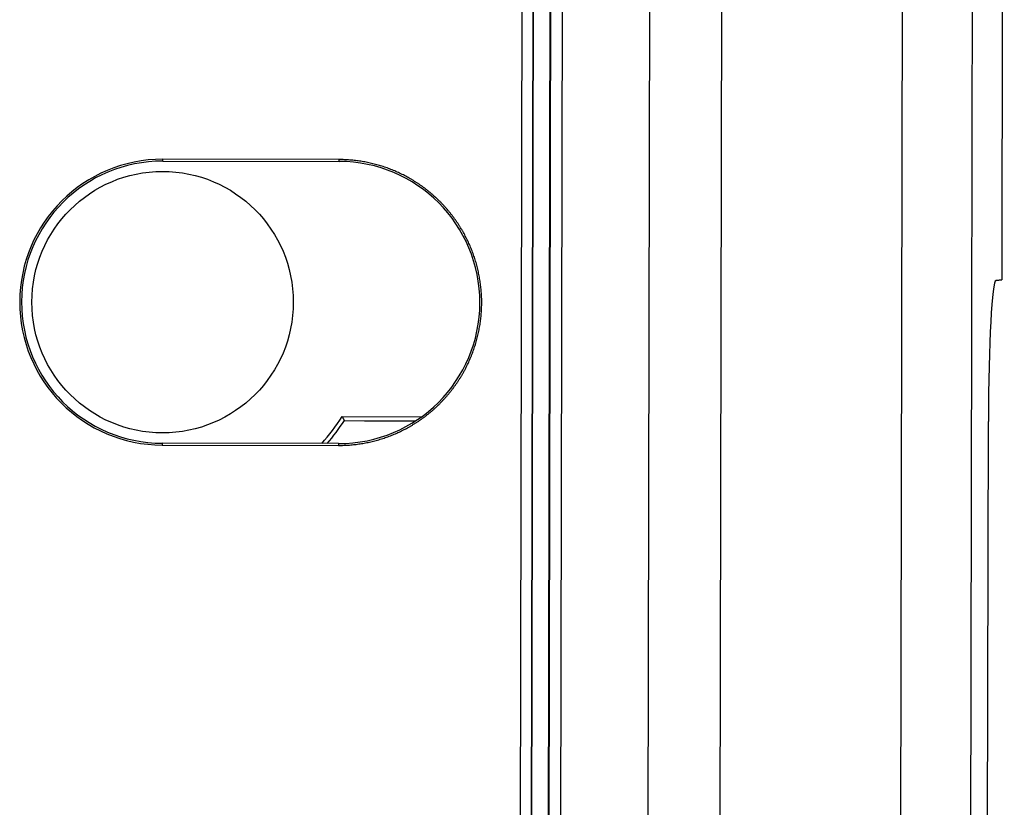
# Model space of a CAD drawing. Header units: millimetres. Extents: x 40090 to 187415, y -53271 to 40260.
# Tile 232 of 256: x 127156 to 127184, y 14143 to 14165. Entities that reach past the tile are written whole.
import ezdxf

# ---------------------------------------------------------------- set-up
doc = ezdxf.new("R2010")
doc.units = ezdxf.units.MM
doc.layers.add('AVM_projektor', color=6, linetype='Continuous')

# ---------------------------------------------------------------- blocks, each defined once
blk = doc.blocks.new('PT-FW430-bottom')
for p, q in [((-213.003, 322.967), (-174.378, 322.967)), ((-174.378, 322.967), (-174.364, 322.806)), ((-174.364, 322.806), (-174.378, 322.967)), ((170.364, 322.598), (-170.364, 322.598)), ((-197.924, 320.125), (95.719, 320.125)), ((95.669, 315.011), (-194.374, 315.011)), ((95.287, 312.974), (-193.722, 312.974)), ((-192.893, 310.484), (82.395, 310.484)), ((82.095, 310.161), (-192.663, 310.161)), ((-192.64, 310.132), (82.065, 310.132)), ((-192.295, 309.66), (81.893, 309.66)), ((-192.29, 309.652), (81.886, 309.652)), ((81.586, 309.353), (-192.079, 309.353)), ((-170.465, 304.266), (-170.465, 306.52)), ((-170.35, 304.905), (-170.35, 306.353)), ((-170.35, 304.902), (-170.35, 306.352)), ((-170.35, 304.329), (-170.35, 304.905)), ((-170.35, 304.329), (-170.35, 304.902)), ((-177.7, 304.167), (-177.752, 304.167)), ((-177.752, 304.167), (-177.752, 299.167)), ((-177.7, 299.167), (-177.7, 304.167)), ((-169.7, 304.167), (-169.7, 299.167)), ((-169.7, 304.167), (-169.648, 304.167)), ((-169.648, 299.167), (-169.648, 304.167)), ((-177.7, 299.167), (-177.752, 299.167)), ((-169.7, 299.167), (-169.648, 299.167))]:
    blk.add_line(p, q)
blk.add_circle((-173.7, 299.167), 3.708)
blk.add_circle((-173.7, 299.167), 3.708)
for centre, radius, start, end in [((-173.7, 304.167), 4, 0, 180), ((-173.7, 299.167), 6.038, 48.5134, 57.6088), ((-173.7, 299.167), 6.038, 48.5134, 57.6088), ((-173.7, 299.167), 6.154, 49.4556, 57.0166), ((-173.7, 299.167), 6.154, 49.4556, 57.0166), ((-173.7, 299.167), 4.052, 180, 0), ((-173.7, 299.167), 4, 180, 0)]:
    blk.add_arc(centre, radius, start, end)
blk.add_ellipse((-170.349, 322.808), major_axis=(-4.015, -0.001), ratio=0.052188, start_param=0.004556, end_param=1.566998)
for points, start_tangent, end_tangent in [([(95.802, 322.122), (76.22, 322.122), (56.638, 322.122), (37.057, 322.122), (17.475, 322.122), (-2.107, 322.122), (-21.688, 322.122), (-41.27, 322.122), (-60.852, 322.122), (-80.434, 322.122), (-100.015, 322.122), (-119.597, 322.122), (-139.179, 322.122), (-158.76, 322.122), (-178.342, 322.122), (-197.924, 322.122)], (-1, 0), (-1, 0)), ([(-169.648, 304.167), (-169.648, 304.244), (-169.651, 304.321), (-169.654, 304.398), (-169.659, 304.475), (-169.666, 304.552), (-169.674, 304.629), (-169.684, 304.705), (-169.695, 304.782), (-169.707, 304.858), (-169.721, 304.934), (-169.736, 305.009), (-169.753, 305.085), (-169.771, 305.16), (-169.791, 305.234), (-169.812, 305.308), (-169.834, 305.382), (-169.858, 305.456), (-169.883, 305.529), (-169.91, 305.601), (-169.938, 305.673), (-169.967, 305.744), (-169.998, 305.815), (-170.03, 305.885), (-170.063, 305.955), (-170.098, 306.024), (-170.134, 306.092), (-170.171, 306.159), (-170.21, 306.226), (-170.25, 306.292), (-170.291, 306.358), (-170.333, 306.422), (-170.377, 306.486), (-170.422, 306.549), (-170.467, 306.611), (-170.515, 306.672), (-170.563, 306.732), (-170.612, 306.791), (-170.663, 306.85), (-170.714, 306.907), (-170.767, 306.963), (-170.821, 307.019), (-170.876, 307.073), (-170.932, 307.126), (-170.988, 307.178), (-171.046, 307.229), (-171.105, 307.279), (-171.165, 307.328), (-171.225, 307.376), (-171.287, 307.422), (-171.349, 307.468), (-171.413, 307.512), (-171.477, 307.555), (-171.542, 307.597), (-171.607, 307.637), (-171.674, 307.676), (-171.741, 307.714), (-171.809, 307.751), (-171.877, 307.786), (-171.947, 307.82), (-172.017, 307.853), (-172.087, 307.884), (-172.158, 307.914), (-172.23, 307.943), (-172.302, 307.97), (-172.375, 307.996), (-172.448, 308.021), (-172.521, 308.044), (-172.595, 308.066), (-172.67, 308.086), (-172.745, 308.105), (-172.82, 308.122), (-172.895, 308.138), (-172.971, 308.153), (-173.047, 308.166), (-173.123, 308.178), (-173.2, 308.188), (-173.276, 308.197), (-173.353, 308.204), (-173.43, 308.21), (-173.507, 308.215), (-173.584, 308.218), (-173.661, 308.219), (-173.739, 308.219), (-173.816, 308.218), (-173.893, 308.215), (-173.97, 308.21), (-174.047, 308.204), (-174.124, 308.197), (-174.2, 308.188), (-174.277, 308.178), (-174.353, 308.166), (-174.429, 308.153), (-174.505, 308.138), (-174.58, 308.122), (-174.655, 308.105), (-174.73, 308.086), (-174.805, 308.066), (-174.879, 308.044), (-174.952, 308.021), (-175.025, 307.996), (-175.098, 307.97), (-175.17, 307.943), (-175.242, 307.914), (-175.313, 307.884), (-175.383, 307.853), (-175.453, 307.82), (-175.523, 307.786), (-175.591, 307.751), (-175.659, 307.714), (-175.726, 307.676), (-175.793, 307.637), (-175.858, 307.597), (-175.923, 307.555), (-175.987, 307.512), (-176.051, 307.468), (-176.113, 307.422), (-176.175, 307.376), (-176.235, 307.328), (-176.295, 307.279), (-176.354, 307.229), (-176.412, 307.178), (-176.468, 307.126), (-176.524, 307.073), (-176.579, 307.019), (-176.633, 306.963), (-176.686, 306.907), (-176.737, 306.85), (-176.788, 306.791), (-176.837, 306.732), (-176.885, 306.672), (-176.933, 306.611), (-176.978, 306.549), (-177.023, 306.486), (-177.067, 306.422), (-177.109, 306.358), (-177.15, 306.292), (-177.19, 306.226), (-177.229, 306.159), (-177.266, 306.092), (-177.302, 306.024), (-177.337, 305.955), (-177.37, 305.885), (-177.402, 305.815), (-177.433, 305.744), (-177.462, 305.673), (-177.49, 305.601), (-177.517, 305.529), (-177.542, 305.456), (-177.566, 305.382), (-177.588, 305.308), (-177.609, 305.234), (-177.629, 305.16), (-177.647, 305.085), (-177.664, 305.009), (-177.679, 304.934), (-177.693, 304.858), (-177.705, 304.782), (-177.716, 304.705), (-177.726, 304.629), (-177.734, 304.552), (-177.741, 304.475), (-177.746, 304.398), (-177.749, 304.321), (-177.752, 304.244), (-177.752, 304.167)], (-0.000012, 1), (-0.000012, -1)), ([(-170.465, 304.266), (-170.458, 304.27), (-170.45, 304.274), (-170.442, 304.278), (-170.435, 304.282), (-170.427, 304.287), (-170.419, 304.291), (-170.411, 304.295), (-170.404, 304.299), (-170.396, 304.303), (-170.388, 304.308), (-170.381, 304.312), (-170.373, 304.316), (-170.365, 304.32), (-170.358, 304.324), (-170.35, 304.329)], (0.87627, 0.481821), (0.878748, 0.477286)), ([(-170.465, 304.266), (-170.458, 304.27), (-170.45, 304.274), (-170.442, 304.278), (-170.435, 304.282), (-170.427, 304.287), (-170.419, 304.291), (-170.411, 304.295), (-170.404, 304.299), (-170.396, 304.303), (-170.388, 304.308), (-170.381, 304.312), (-170.373, 304.316), (-170.365, 304.32), (-170.358, 304.324), (-170.35, 304.329)], (0.87627, 0.481821), (0.878748, 0.477286))]:
    blk.add_spline(points, degree=3, dxfattribs=dict(start_tangent=start_tangent, end_tangent=end_tangent))

msp = doc.modelspace()

# ---------------------------------------------------------------- block references
at = {"layer": 'AVM_projektor', "rotation": 269.8895464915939}
msp.add_blockref('PT-FW430-bottom', (126860.867, 13983.842), dxfattribs=at)

doc.saveas('drawing.dxf')
